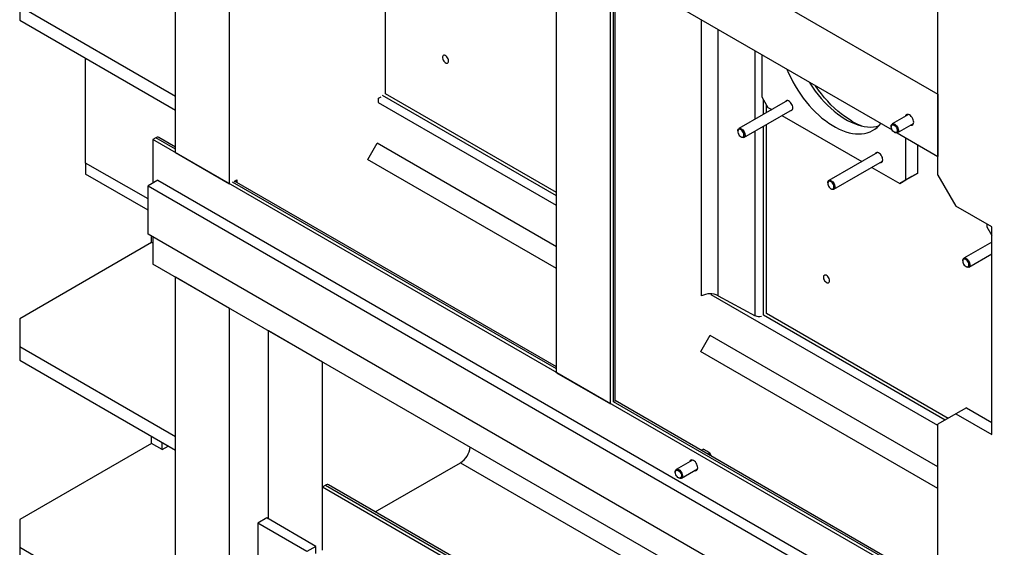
# Model space of a CAD drawing. Header units: millimetres. Extents: x 0 to 25230, y 0 to 17820.
# Tile 150 of 214: x 14380 to 15541, y 10478 to 11101. Entities that reach past the tile are written whole.
import ezdxf

# ---------------------------------------------------------------- set-up
doc = ezdxf.new("R2010")
doc.units = ezdxf.units.MM
doc.linetypes.add('SLD-Sólida', pattern=[0])
doc.layers.add('REFERÊNCIAS', color=9, linetype='SLD-Sólida')

msp = doc.modelspace()

# ---------------------------------------------------------------- linework, layer by layer
at = {"layer": 'REFERÊNCIAS', "linetype": 'SLD-Sólida', "lineweight": 25, "ltscale": 30}
for p, q in [((14563.9, 10943.7), (14563.9, 11873.6)), ((14627.5, 10907), (14627.5, 11821.1)), ((15012.9, 10684.5), (15012.9, 11607.7)), ((15076.5, 10647.7), (15076.5, 11577.7)), ((15462.6, 10917.6), (15462.6, 11354.8)), ((14811.4, 11013.5), (14811.4, 11315.6)), ((15076.5, 11236), (15462.6, 11013.1)), ((15080.1, 10650.2), (15080.1, 11160.5)), ((15082.1, 10652.7), (15082.1, 11159.3)), ((14380, 11116.8), (14563.9, 11010.6)), ((14380, 11116.8), (14380, 11100.5)), ((15159.9, 11114.4), (15408.5, 10970.9)), ((14380, 11100.5), (14563.9, 10994.3)), ((15184, 10775.1), (15184, 11100.5)), ((15203.5, 10775.3), (15203.5, 11089.3)), ((15247.1, 10983.5), (15247.1, 11064.1)), ((14457.8, 11054.3), (14458.9, 11054.9)), ((14457.8, 10931.8), (14457.8, 11054.3)), ((15255.1, 11059.5), (15255.1, 11009.8)), ((14563.9, 10994.3), (14563.9, 11010.6)), ((14802.9, 11003.4), (14803, 11008.3)), ((14803, 11008.3), (14806, 11010)), ((15012.9, 10893), (14807.8, 11011.4)), ((15012.9, 10897.1), (14811.4, 11013.5)), ((15285.1, 11005.5), (15227.9, 10972.5)), ((15255.1, 11009.8), (15262.1, 10997.5)), ((15256.8, 10989.1), (15256.8, 11006.7)), ((15462.6, 11013.1), (15462.6, 10939.7)), ((15012.9, 10881.8), (14802.9, 11003)), ((15233.9, 10962.1), (15291.1, 10995.1)), ((15260.4, 10991.2), (15260.4, 11000.6)), ((15262.1, 10997.5), (15266.7, 10994.9)), ((15278.7, 10987.9), (15372.8, 10933.6)), ((15427.8, 10989), (15408.7, 10977.9)), ((15226.7, 10969.7), (15226.7, 10969)), ((15247.1, 10751.7), (15247.1, 10969.7)), ((15256.8, 10752.2), (15256.8, 10975.3)), ((15260.4, 10754.3), (15260.4, 10977.3)), ((15407.4, 10975.2), (15407.4, 10974.5)), ((15414.7, 10967.5), (15433.8, 10978.6)), ((14540.6, 10961.6), (14537, 10959.6)), ((18721.7, 8543.8), (14537, 10959.6)), ((14537, 10959.6), (14537, 10908.1)), ((14563.9, 10948.2), (14540.6, 10961.6)), ((14563.9, 10950.5), (14544.1, 10962)), ((15230.3, 10962.7), (15230.9, 10962.4)), ((15411.1, 10968.2), (15411.7, 10967.8)), ((15414.5, 10967.4), (15462.6, 10939.7)), ((15424.8, 10911.8), (15424.8, 10961.5)), ((14790.5, 10936.1), (14801.5, 10955.1)), ((15012.9, 10833), (14801.5, 10955.1)), ((15438.9, 10920), (15438.9, 10953.3)), ((14627.5, 10907), (14563.9, 10943.7)), ((15012.9, 10807.4), (14790.2, 10935.9)), ((15391.2, 10944.3), (15334, 10911.2)), ((14531.3, 10889.4), (14457.8, 10931.8)), ((14457.8, 10931.8), (14457.8, 10918.7)), ((15340, 10900.8), (15397.2, 10933.9)), ((15384.8, 10926.7), (15417.7, 10907.7)), ((14531.3, 10876.3), (14457.8, 10918.7)), ((14632.8, 10910), (14635.9, 10911.8)), ((14635.9, 10911.8), (14635.9, 10908.9)), ((15431.9, 10915.9), (15417.7, 10907.7)), ((15417.7, 10907.7), (15424.8, 10911.8)), ((15424.8, 10911.8), (15438.9, 10920)), ((15438.9, 10920), (15431.9, 10915.9)), ((15462.6, 10917.6), (15483.8, 10880.9)), ((14542.7, 10911.4), (14531.3, 10904.9)), ((14531.3, 10904.9), (15528.4, 10329.3)), ((14531.3, 10847.7), (14531.3, 10904.9)), ((14542.7, 10911.4), (15539.7, 10335.8)), ((15012.9, 10689), (14631.1, 10909.4)), ((15012.9, 10691.3), (14633.4, 10910.4)), ((15332.8, 10908.5), (15332.8, 10907.8)), ((15336.4, 10901.5), (15337, 10901.1)), ((15526.2, 10856.4), (15483.8, 10880.9)), ((15520.2, 10859.8), (15520.2, 10856.7)), ((15520.2, 10856.7), (15526.2, 10846.3)), ((15526.2, 10611.4), (15526.2, 10856.4)), ((15518.5, 10277.9), (14531.3, 10847.7)), ((14535.6, 10837.9), (14535.6, 10845.3)), ((14537, 10844.4), (14537, 10812.6)), ((14535.6, 10837.9), (14380, 10748.1)), ((14537, 10837.1), (14535.6, 10837.9)), ((15526.2, 10838.5), (15493.1, 10819.4)), ((15499.1, 10809), (15526.2, 10824.7)), ((15518.5, 10246), (14537, 10812.6)), ((15491.9, 10816.6), (15491.9, 10815.9)), ((15495.5, 10809.7), (15496.1, 10809.3)), ((14627.5, 10760.3), (14563.9, 10797.1)), ((14563.9, 10384.1), (14563.9, 10797.1)), ((15195.3, 10777.4), (15195.3, 10776.9)), ((15462.6, 10622.2), (15195.3, 10776.5)), ((15203.5, 10775.3), (15247.1, 10751.7)), ((14627.5, 10420.9), (14627.5, 10760.3)), ((15471, 10628.5), (15256.8, 10752.2)), ((15474.6, 10630.6), (15260.4, 10754.3)), ((14380, 10748.1), (14380, 10715.4)), ((14673.5, 10511.8), (14673.5, 10733.8)), ((14737.1, 10697.1), (14673.5, 10733.8)), ((15183, 10709.6), (15194, 10728.6)), ((15462.6, 10573.4), (15193.9, 10728.5)), ((14380, 10715.4), (14563.9, 10609.3)), ((14380, 10715.4), (14380, 10699.1)), ((15462.6, 10547.7), (15182.6, 10709.4)), ((14380, 10699.1), (14563.9, 10593)), ((14737.1, 10475), (14737.1, 10697.1)), ((15012.9, 10684.5), (15076.5, 10647.7)), ((15462.6, 10429.3), (15080.1, 10650.2)), ((15462.6, 10431.7), (15081.9, 10651.5)), ((15483.8, 10635.9), (15462.6, 10623.7)), ((15496.2, 10643.1), (15483.8, 10635.9)), ((15483.8, 10635.9), (15526.2, 10611.4)), ((15496.2, 10643.1), (15526.2, 10625.7)), ((15462.6, 10425.2), (15462.6, 10623.7)), ((14535.6, 10601.1), (14380, 10511.3)), ((14535.6, 10601.1), (14535.6, 10609.3)), ((14548, 10593.9), (14535.6, 10601.1)), ((14548, 10593.9), (14548, 10602.1)), ((14563.9, 10593), (14563.9, 10609.3)), ((14548, 10593.9), (14555.1, 10598)), ((15186.1, 10594.2), (15183.6, 10592.8)), ((15193.8, 10589.7), (15190.2, 10592.1)), ((15193.8, 10589.7), (15191.4, 10588.3)), ((15195.6, 10585.9), (15193.8, 10589.7)), ((14799.3, 10520.3), (14899.8, 10578.3)), ((14899.8, 10578.3), (15373.5, 10304.8)), ((15173.3, 10581.5), (15154.1, 10570.4)), ((15152.9, 10567.7), (15152.9, 10567)), ((15160.1, 10560), (15179.3, 10571.1)), ((14737.1, 10549.7), (14740.7, 10551.7)), ((14740.7, 10551.7), (15373.5, 10186.4)), ((15373.5, 10188.8), (14744.2, 10552.1)), ((15156.5, 10560.7), (15157.1, 10560.3)), ((14737.1, 10476.2), (14737.1, 10549.7)), ((14737.1, 10549.7), (15373.5, 10182.3)), ((14380, 10511.3), (14380, 10478.6)), ((14671.2, 10513.1), (14660.6, 10506.9)), ((14718.6, 10473.5), (14660.6, 10506.9)), ((14660.6, 10506.9), (14660.6, 10440)), ((14729.2, 10479.6), (14671.2, 10513.1)), ((14380, 10478.6), (14553.8, 10378.3)), ((14380, 10478.6), (14380, 10462.3)), ((14729.2, 10479.6), (14718.6, 10473.5)), ((14729.2, 10471.4), (14729.2, 10479.6))]:
    msp.add_line(p, q, dxfattribs=at)
at = {"layer": 'REFERÊNCIAS', "linetype": 'SLD-Sólida', "lineweight": 25, "ltscale": 30, "flags": 128}
for points in [[(14885.7, 11052.2), (14885.5, 11053.4), (14885.2, 11054.7), (14884.5, 11055.9), (14883.7, 11057), (14882.8, 11057.9), (14881.8, 11058.6), (14880.9, 11058.9), (14880, 11058.9), (14879.3, 11058.5), (14878.8, 11057.9), (14878.5, 11056.9), (14878.5, 11055.8), (14878.8, 11054.5), (14879.3, 11053.3), (14880, 11052.1), (14880.9, 11051.1), (14881.8, 11050.3), (14882.8, 11049.8), (14883.7, 11049.6), (14884.5, 11049.8), (14885.2, 11050.4), (14885.5, 11051.2), (14885.7, 11052.2)], [(15284.5, 11042.5), (15286.5, 11037.8), (15289, 11032.7), (15291.6, 11027.6), (15294.4, 11022.7), (15297.4, 11017.8), (15300.5, 11013.1), (15303.8, 11008.5), (15307.2, 11004.1), (15310.8, 10999.8), (15314.4, 10995.8), (15318.2, 10991.9), (15322, 10988.3), (15325.9, 10984.9), (15329.9, 10981.8), (15333.9, 10978.9), (15337.9, 10976.3), (15341.9, 10974), (15346, 10971.9), (15350, 10970.2), (15353.9, 10968.7), (15357.8, 10967.6), (15361.7, 10966.8), (15365.4, 10966.3), (15369.1, 10966.2), (15372.6, 10966.3), (15376.1, 10966.8), (15379.3, 10967.6), (15382.5, 10968.7), (15385.5, 10970.1), (15388.3, 10971.8), (15390.9, 10973.8), (15393.3, 10976.2), (15395.3, 10978.5)], [(15310.6, 11027.4), (15311.5, 11026), (15314.7, 11021.3), (15317.9, 11016.7), (15321.4, 11012.2), (15324.9, 11008), (15328.6, 11003.9), (15332.3, 11000.1), (15336.2, 10996.5), (15340.1, 10993.1), (15344, 10989.9), (15348, 10987), (15352.1, 10984.4), (15356.1, 10982.1), (15360.1, 10980.1), (15364.1, 10978.3), (15368.1, 10976.9), (15372, 10975.8), (15375.8, 10975), (15379.6, 10974.5), (15383.2, 10974.3), (15386.8, 10974.5), (15390.2, 10975), (15392.7, 10975.5)], [(15361.1, 10981.2), (15357, 10983.8), (15352.8, 10986.6), (15348.6, 10989.7), (15344.5, 10993.1), (15340.5, 10996.7), (15336.5, 11000.5), (15332.6, 11004.6), (15328.9, 11008.9), (15325.2, 11013.3), (15321.6, 11017.9), (15318.2, 11022.7), (15317.9, 11023.2)], [(15291.5, 10996.9), (15291.4, 10998.2), (15291, 10999.6), (15290.4, 11000.9), (15289.6, 11002.2), (15288.7, 11003.4), (15287.7, 11004.3), (15286.6, 11005), (15285.6, 11005.4), (15284.6, 11005.5), (15283.7, 11005.3), (15283.1, 11004.7), (15282.6, 11004)], [(15288.6, 10993.7), (15288.7, 10993.6), (15289.6, 10993.7), (15290.4, 10994.1), (15291, 10994.8), (15291.4, 10995.8), (15291.5, 10996.9)], [(15434, 10979.9), (15433.9, 10981.2), (15433.5, 10982.6), (15432.9, 10984.1), (15432.1, 10985.4), (15431.2, 10986.7), (15430.1, 10987.7), (15429, 10988.5), (15427.9, 10989), (15426.9, 10989.1), (15425.9, 10989), (15425.1, 10988.5), (15424.5, 10987.8), (15424.2, 10986.9)], [(15429, 10988.5), (15429, 10988.5), (15427.9, 10988.9), (15426.9, 10989.1), (15426, 10989), (15425.2, 10988.5), (15424.6, 10987.8), (15424.2, 10986.9)], [(15226.7, 10969.7), (15226.8, 10970.6), (15227.1, 10971.6), (15227.7, 10972.3), (15228.4, 10972.7), (15229.4, 10972.7), (15230.4, 10972.4), (15231.5, 10971.8), (15232.5, 10970.9), (15233.4, 10969.8), (15234.2, 10968.5), (15234.8, 10967.1), (15235.1, 10965.8), (15235.2, 10964.5), (15235, 10963.4), (15234.5, 10962.6), (15233.8, 10962), (15233, 10961.8), (15232, 10961.9), (15230.9, 10962.4), (15230.9, 10962.4)], [(15230.3, 10962.7), (15231.3, 10962.3), (15232.2, 10962.3), (15233, 10962.5), (15233.5, 10963.1), (15233.9, 10964), (15233.9, 10965.1), (15233.7, 10966.3), (15233.3, 10967.6), (15232.6, 10968.8), (15231.8, 10969.9), (15230.8, 10970.8), (15229.8, 10971.3), (15228.9, 10971.6), (15228, 10971.5), (15227.4, 10971), (15226.9, 10970.3), (15226.7, 10969.3), (15226.8, 10968.1), (15227.1, 10966.8), (15227.7, 10965.6), (15228.4, 10964.4), (15229.3, 10963.4), (15230.3, 10962.7)], [(15407.4, 10975.2), (15407.5, 10975.5), (15407.6, 10976.6), (15408.1, 10977.4), (15408.8, 10978), (15409.6, 10978.2), (15410.6, 10978.1), (15411.7, 10977.6)], [(15411.1, 10976.5), (15412, 10975.8), (15412.9, 10974.9), (15413.7, 10973.7), (15414.3, 10972.4), (15414.6, 10971.2), (15414.7, 10970), (15414.5, 10969), (15414, 10968.2), (15413.4, 10967.8), (15412.5, 10967.7), (15411.6, 10967.9), (15410.6, 10968.5), (15409.6, 10969.4), (15408.8, 10970.4), (15408.1, 10971.7), (15407.7, 10972.9), (15407.5, 10974.2), (15407.5, 10975.3), (15407.8, 10976.1), (15408.4, 10976.7), (15409.2, 10977), (15410.1, 10977), (15411.1, 10976.5)], [(15411.7, 10977.6), (15412.7, 10976.9), (15413.7, 10975.8), (15414.6, 10974.6), (15415.3, 10973.3), (15415.7, 10971.9), (15415.9, 10970.6), (15415.9, 10969.4), (15415.5, 10968.4), (15415, 10967.7), (15414.2, 10967.3), (15413.2, 10967.3), (15412.2, 10967.6), (15411.7, 10967.8)], [(15430.2, 10976.5), (15431.2, 10976.3), (15432.1, 10976.5), (15432.9, 10976.9), (15433.5, 10977.7), (15433.9, 10978.7), (15434, 10979.9)], [(15430.2, 10976.5), (15431.2, 10976.3), (15432.1, 10976.5), (15432.9, 10976.9), (15433.5, 10977.7), (15433.9, 10978.7), (15434, 10979.9)], [(15397.6, 10935.7), (15397.4, 10937), (15397.1, 10938.4), (15396.5, 10939.7), (15395.7, 10941), (15394.8, 10942.2), (15393.8, 10943.1), (15392.7, 10943.8), (15391.6, 10944.2), (15390.7, 10944.3), (15389.8, 10944), (15389.1, 10943.5), (15388.7, 10942.8)], [(15394.7, 10932.4), (15394.8, 10932.4), (15395.7, 10932.5), (15396.5, 10932.9), (15397.1, 10933.6), (15397.4, 10934.5), (15397.6, 10935.7)], [(15332.8, 10908.5), (15332.8, 10909.4), (15333.2, 10910.3), (15333.7, 10911.1), (15334.5, 10911.4), (15335.4, 10911.5), (15336.5, 10911.2), (15337.5, 10910.6), (15338.6, 10909.7), (15339.5, 10908.6), (15340.3, 10907.3), (15340.8, 10905.9), (15341.2, 10904.6), (15341.2, 10903.3), (15341, 10902.2), (15340.6, 10901.3), (15339.9, 10900.8), (15339.1, 10900.6), (15338.1, 10900.7), (15337, 10901.1), (15337, 10901.1)], [(15336.4, 10901.5), (15337.4, 10901.1), (15338.3, 10901), (15339, 10901.3), (15339.6, 10901.9), (15339.9, 10902.8), (15340, 10903.9), (15339.8, 10905.1), (15339.4, 10906.4), (15338.7, 10907.6), (15337.8, 10908.7), (15336.9, 10909.5), (15335.9, 10910.1), (15334.9, 10910.4), (15334.1, 10910.2), (15333.4, 10909.8), (15333, 10909.1), (15332.8, 10908.1), (15332.8, 10906.9), (15333.2, 10905.6), (15333.7, 10904.4), (15334.5, 10903.2), (15335.4, 10902.2), (15336.4, 10901.5)], [(15491.9, 10816.6), (15491.9, 10817.5), (15492.3, 10818.5), (15492.8, 10819.2), (15493.6, 10819.6), (15494.5, 10819.7), (15495.6, 10819.4), (15496.6, 10818.7), (15497.7, 10817.8), (15498.6, 10816.7), (15499.4, 10815.4), (15499.9, 10814.1), (15500.3, 10812.7), (15500.3, 10811.4), (15500.1, 10810.4), (15499.7, 10809.5), (15499, 10808.9), (15498.2, 10808.7), (15497.2, 10808.8), (15496.1, 10809.3), (15496.1, 10809.3)], [(15495.5, 10809.7), (15496.5, 10809.2), (15497.4, 10809.2), (15498.1, 10809.5), (15498.7, 10810.1), (15499, 10810.9), (15499.1, 10812), (15498.9, 10813.3), (15498.5, 10814.5), (15497.8, 10815.8), (15496.9, 10816.8), (15496, 10817.7), (15495, 10818.3), (15494, 10818.5), (15493.2, 10818.4), (15492.5, 10818), (15492.1, 10817.2), (15491.9, 10816.2), (15491.9, 10815), (15492.3, 10813.8), (15492.8, 10812.5), (15493.6, 10811.3), (15494.5, 10810.4), (15495.5, 10809.7)], [(15334.7, 10793), (15334.6, 10794.2), (15334.2, 10795.5), (15333.5, 10796.7), (15332.7, 10797.8), (15331.8, 10798.7), (15330.8, 10799.4), (15329.9, 10799.7), (15329, 10799.7), (15328.3, 10799.3), (15327.8, 10798.7), (15327.5, 10797.7), (15327.5, 10796.6), (15327.8, 10795.3), (15328.3, 10794.1), (15329, 10792.9), (15329.9, 10791.9), (15330.8, 10791.1), (15331.8, 10790.6), (15332.7, 10790.4), (15333.5, 10790.6), (15334.2, 10791.1), (15334.6, 10792), (15334.7, 10793)], [(15179.4, 10572.4), (15179.3, 10573.7), (15178.9, 10575.2), (15178.3, 10576.6), (15177.6, 10577.9), (15176.6, 10579.2), (15175.6, 10580.2), (15174.5, 10581), (15173.4, 10581.5), (15172.3, 10581.7), (15171.4, 10581.5), (15170.6, 10581.1), (15170, 10580.3), (15169.6, 10579.4)], [(15174.5, 10581), (15174.5, 10581), (15173.4, 10581.5), (15172.3, 10581.7), (15171.4, 10581.5), (15170.6, 10581.1), (15170, 10580.3), (15169.7, 10579.4)], [(15152.9, 10567.7), (15152.9, 10568), (15153.1, 10569.1), (15153.5, 10569.9), (15154.2, 10570.5), (15155.1, 10570.7), (15156.1, 10570.6), (15157.1, 10570.1)], [(15156.5, 10569.1), (15157.5, 10568.3), (15158.4, 10567.4), (15159.2, 10566.2), (15159.7, 10565), (15160.1, 10563.7), (15160.1, 10562.5), (15159.9, 10561.5), (15159.5, 10560.8), (15158.8, 10560.3), (15158, 10560.2), (15157, 10560.5), (15156, 10561), (15155.1, 10561.9), (15154.2, 10563), (15153.5, 10564.2), (15153.1, 10565.5), (15152.9, 10566.7), (15153, 10567.8), (15153.3, 10568.7), (15153.9, 10569.3), (15154.6, 10569.5), (15155.5, 10569.5), (15156.5, 10569.1)], [(15157.1, 10570.1), (15158.2, 10569.4), (15159.2, 10568.4), (15160, 10567.1), (15160.7, 10565.8), (15161.2, 10564.4), (15161.4, 10563.1), (15161.3, 10561.9), (15161, 10560.9), (15160.4, 10560.2), (15159.6, 10559.8), (15158.7, 10559.8), (15157.7, 10560.1), (15157.1, 10560.3)], [(15175.6, 10569), (15176.6, 10568.8), (15177.6, 10569), (15178.3, 10569.4), (15178.9, 10570.2), (15179.3, 10571.2), (15179.4, 10572.4)], [(15175.7, 10569), (15176.6, 10568.9), (15177.6, 10569), (15178.4, 10569.5), (15178.9, 10570.2), (15179.3, 10571.2), (15179.4, 10572.4)]]:
    msp.add_lwpolyline(points, dxfattribs=at)
at = {"layer": 'REFERÊNCIAS', "linetype": 'SLD-Sólida', "lineweight": 25, "ltscale": 900}
for centre, radius, start, end in [((15402.7, 11052.5), 82.6, 239.7969, 248.7602), ((14542.6, 10958.8), 3.46, 65.1332, 126.1773), ((15193.9, 10756), 21.5, 63.6808, 117.4162), ((15251.9, 10761.8), 11.1, 244.2938, 284.7245), ((15079.4, 10652.7), 2.71, 320.6247, 358.6418), ((14886.5, 10599.1), 24.7, 302.5997, 354.3745), ((14742.7, 10549.1), 3.37, 64.1917, 127.1188)]:
    msp.add_arc(centre, radius, start, end, dxfattribs=at)
at = {"layer": 'REFERÊNCIAS', "linetype": 'SLD-Sólida', "lineweight": 25, "ltscale": 30}
msp.add_open_spline([(15190.2, 10592.1), (15189.2, 10592.6), (15187.9, 10593.4), (15186.4, 10594), (15186.1, 10594.2)], degree=3, knots=[0, 0, 0, 0, 0.748327, 1, 1, 1, 1], dxfattribs=at)

doc.saveas('drawing.dxf')
